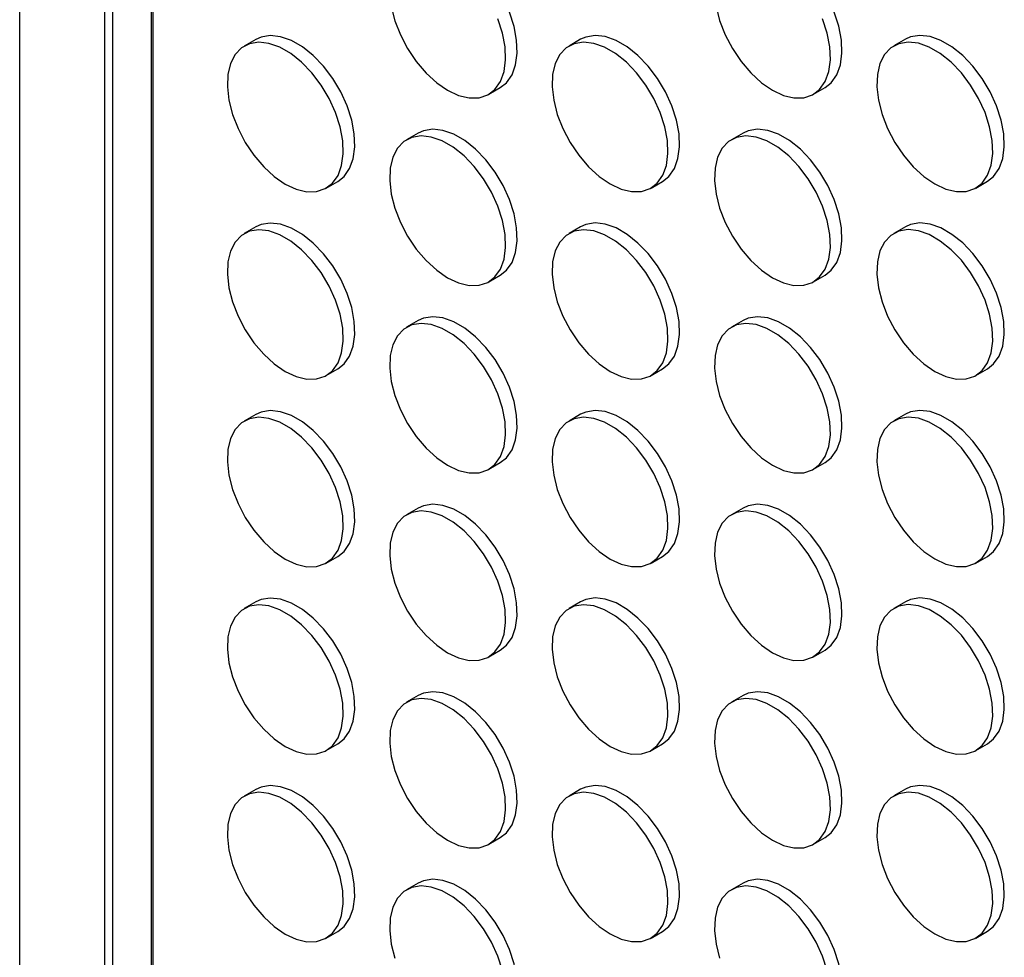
# Model space of a CAD drawing. Header units: millimetres. Extents: x 57 to 2457, y 57 to 1886.
# Tile 6 of 38: x 1918 to 2039, y 892 to 1006. Entities that reach past the tile are written whole.
import ezdxf

# ---------------------------------------------------------------- set-up
doc = ezdxf.new("R2010")
doc.units = ezdxf.units.MM
doc.header["$LTSCALE"] = 9

msp = doc.modelspace()

# ---------------------------------------------------------------- linework, layer by layer
for p, q in [((1918.49, 793.442), (1918.49, 1846.126)), ((1928.88, 799.442), (1928.88, 1815.142)), ((1929.81, 1812.402), (1929.81, 799.98)), ((1934.506, 1800.477), (1934.506, 802.692)), ((1934.754, 802.835), (1934.754, 1798.362)), ((1947.291, 1003.874), (1945.876, 1003.058)), ((1986.889, 1003.878), (1985.474, 1003.062)), ((2026.487, 1003.882), (2025.072, 1003.065)), ((1975.675, 997.17), (1977.089, 997.987)), ((2015.272, 997.174), (2016.687, 997.99)), ((1967.09, 992.445), (1965.675, 991.628)), ((2006.688, 992.448), (2005.273, 991.632)), ((1955.876, 985.737), (1957.29, 986.553)), ((1995.474, 985.741), (1996.888, 986.557)), ((2035.071, 985.744), (2036.486, 986.561)), ((1947.291, 981.011), (1945.876, 980.195)), ((1986.889, 981.015), (1985.474, 980.198)), ((2026.487, 981.019), (2025.072, 980.202)), ((1975.675, 974.307), (1977.089, 975.124)), ((2015.272, 974.311), (2016.687, 975.127)), ((1967.09, 969.581), (1965.675, 968.765)), ((2006.688, 969.585), (2005.273, 968.769)), ((1955.876, 962.874), (1957.29, 963.69)), ((1995.474, 962.877), (1996.888, 963.694)), ((2035.071, 962.881), (2036.486, 963.698)), ((1947.291, 958.148), (1945.876, 957.332)), ((1986.889, 958.152), (1985.474, 957.335)), ((2026.487, 958.155), (2025.072, 957.339)), ((1975.675, 951.444), (1977.089, 952.26)), ((2015.272, 951.448), (2016.687, 952.264)), ((1967.09, 946.718), (1965.675, 945.902)), ((2006.688, 946.722), (2005.273, 945.906)), ((1955.876, 940.011), (1957.29, 940.827)), ((1995.474, 940.014), (1996.888, 940.831)), ((2035.071, 940.018), (2036.486, 940.834)), ((1947.291, 935.285), (1945.876, 934.468)), ((1986.889, 935.289), (1985.474, 934.472)), ((2026.487, 935.292), (2025.072, 934.476)), ((1975.675, 928.581), (1977.089, 929.397)), ((2015.272, 928.585), (2016.687, 929.401)), ((1967.09, 923.855), (1965.675, 923.039)), ((2006.688, 923.859), (2005.273, 923.042)), ((1955.876, 917.147), (1957.29, 917.964)), ((1995.474, 917.151), (1996.888, 917.968)), ((2035.071, 917.155), (2036.486, 917.971)), ((1947.291, 912.422), (1945.876, 911.605)), ((1986.889, 912.425), (1985.474, 911.609)), ((2026.487, 912.429), (2025.072, 911.613)), ((1975.675, 905.718), (1977.089, 906.534)), ((2015.272, 905.721), (2016.687, 906.538)), ((1967.09, 900.992), (1965.675, 900.176)), ((2006.688, 900.996), (2005.273, 900.179)), ((1955.876, 894.284), (1957.29, 895.101)), ((1995.474, 894.288), (1996.888, 895.104)), ((2035.071, 894.292), (2036.486, 895.108))]:
    msp.add_line(p, q)
at = {"flags": 128}
for points in [[(1977.089, 997.987), (1977.849, 998.586), (1978.521, 999.542), (1978.961, 1000.755), (1979.152, 1002.181), (1979.088, 1003.769), (1978.771, 1005.46), (1978.213, 1007.195), (1977.433, 1008.909), (1976.46, 1010.542), (1975.329, 1012.034), (1974.081, 1013.332), (1972.761, 1014.388), (1971.417, 1015.164), (1970.097, 1015.632), (1968.849, 1015.775), (1967.718, 1015.589), (1967.09, 1015.308)], [(2016.687, 997.99), (2017.447, 998.589), (2018.119, 999.546), (2018.559, 1000.759), (2018.75, 1002.185), (2018.686, 1003.772), (2018.369, 1005.464), (2017.811, 1007.198), (2017.031, 1008.913), (2016.058, 1010.546), (2014.927, 1012.038), (2013.679, 1013.335), (2012.359, 1014.391), (2011.015, 1015.167), (2009.695, 1015.636), (2008.447, 1015.779), (2007.316, 1015.593), (2006.688, 1015.311)], [(1963.803, 1007.873), (1964.243, 1006.152), (1964.915, 1004.419), (1965.795, 1002.738), (1966.852, 1001.168), (1968.047, 999.767), (1969.337, 998.585), (1970.675, 997.665)], [(2003.401, 1007.876), (2003.841, 1006.156), (2004.513, 1004.423), (2005.393, 1002.742), (2006.45, 1001.172), (2007.645, 999.771), (2008.935, 998.589), (2010.273, 997.669)], [(1970.675, 997.665), (1972.013, 997.04), (1973.303, 996.733), (1974.498, 996.755), (1975.555, 997.104), (1976.435, 997.769), (1977.107, 998.726), (1977.547, 999.939), (1977.738, 1001.365), (1977.674, 1002.952), (1977.357, 1004.644), (1976.799, 1006.378)], [(2010.273, 997.669), (2011.611, 997.044), (2012.901, 996.737), (2014.096, 996.758), (2015.152, 997.108), (2016.033, 997.773), (2016.705, 998.729), (2017.145, 999.942), (2017.336, 1001.369), (2017.272, 1002.956), (2016.955, 1004.648), (2016.397, 1006.382)], [(1957.29, 986.553), (1958.05, 987.152), (1958.722, 988.109), (1959.162, 989.322), (1959.353, 990.748), (1959.289, 992.335), (1958.972, 994.027), (1958.414, 995.761), (1957.634, 997.476), (1956.661, 999.109), (1955.53, 1000.601), (1954.282, 1001.898), (1952.962, 1002.954), (1951.618, 1003.73), (1950.298, 1004.198), (1949.05, 1004.342), (1947.919, 1004.156), (1947.291, 1003.874)], [(1996.888, 986.557), (1997.648, 987.156), (1998.32, 988.112), (1998.76, 989.325), (1998.951, 990.752), (1998.887, 992.339), (1998.57, 994.031), (1998.012, 995.765), (1997.232, 997.48), (1996.259, 999.113), (1995.128, 1000.605), (1993.88, 1001.902), (1992.56, 1002.958), (1991.216, 1003.734), (1989.896, 1004.202), (1988.648, 1004.346), (1987.517, 1004.159), (1986.889, 1003.878)], [(2036.486, 986.561), (2037.246, 987.16), (2037.918, 988.116), (2038.358, 989.329), (2038.549, 990.755), (2038.485, 992.343), (2038.168, 994.034), (2037.61, 995.769), (2036.83, 997.483), (2035.857, 999.116), (2034.726, 1000.608), (2033.478, 1001.906), (2032.158, 1002.962), (2030.814, 1003.738), (2029.494, 1004.206), (2028.246, 1004.349), (2027.115, 1004.163), (2026.487, 1003.882)], [(1950.876, 986.232), (1952.214, 985.607), (1953.504, 985.3), (1954.699, 985.321), (1955.756, 985.671), (1956.636, 986.336), (1957.308, 987.292), (1957.748, 988.505), (1957.939, 989.931), (1957.875, 991.519), (1957.558, 993.21), (1957, 994.945), (1956.22, 996.66), (1955.247, 998.292), (1954.116, 999.785), (1952.868, 1001.082), (1951.548, 1002.138), (1950.204, 1002.914), (1948.884, 1003.382), (1947.636, 1003.526), (1946.505, 1003.339), (1945.532, 1002.83), (1944.752, 1002.015), (1944.194, 1000.925), (1943.877, 999.6), (1943.813, 998.086), (1944.004, 996.439), (1944.444, 994.718), (1945.116, 992.986), (1945.996, 991.305), (1947.053, 989.735), (1948.248, 988.334), (1949.538, 987.152), (1950.876, 986.232)], [(1990.474, 986.236), (1991.812, 985.611), (1993.102, 985.303), (1994.297, 985.325), (1995.354, 985.675), (1996.234, 986.34), (1996.906, 987.296), (1997.346, 988.509), (1997.537, 989.935), (1997.473, 991.523), (1997.156, 993.214), (1996.598, 994.949), (1995.818, 996.663), (1994.845, 998.296), (1993.714, 999.788), (1992.466, 1001.086), (1991.146, 1002.141), (1989.802, 1002.917), (1988.482, 1003.386), (1987.234, 1003.529), (1986.103, 1003.343), (1985.13, 1002.833), (1984.35, 1002.019), (1983.792, 1000.929), (1983.475, 999.604), (1983.411, 998.09), (1983.602, 996.443), (1984.042, 994.722), (1984.714, 992.99), (1985.594, 991.308), (1986.651, 989.739), (1987.846, 988.338), (1989.136, 987.156), (1990.474, 986.236)], [(2030.072, 986.239), (2031.41, 985.614), (2032.7, 985.307), (2033.895, 985.329), (2034.951, 985.678), (2035.832, 986.343), (2036.504, 987.3), (2036.944, 988.513), (2037.135, 989.939), (2037.071, 991.526), (2036.754, 993.218), (2036.196, 994.952), (2035.416, 996.667), (2034.443, 998.3), (2033.312, 999.792), (2032.064, 1001.089), (2030.744, 1002.145), (2029.4, 1002.921), (2028.08, 1003.389), (2026.832, 1003.533), (2025.701, 1003.347), (2024.728, 1002.837), (2023.948, 1002.023), (2023.39, 1000.933), (2023.073, 999.607), (2023.009, 998.094), (2023.2, 996.447), (2023.64, 994.726), (2024.312, 992.993), (2025.192, 991.312), (2026.249, 989.742), (2027.444, 988.341), (2028.734, 987.159), (2030.072, 986.239)], [(1977.089, 975.124), (1977.849, 975.722), (1978.521, 976.679), (1978.961, 977.892), (1979.152, 979.318), (1979.088, 980.906), (1978.771, 982.597), (1978.213, 984.332), (1977.433, 986.046), (1976.46, 987.679), (1975.329, 989.171), (1974.081, 990.469), (1972.761, 991.524), (1971.417, 992.3), (1970.097, 992.769), (1968.849, 992.912), (1967.718, 992.726), (1967.09, 992.445)], [(2016.687, 975.127), (2017.447, 975.726), (2018.119, 976.683), (2018.559, 977.896), (2018.75, 979.322), (2018.686, 980.909), (2018.369, 982.601), (2017.811, 984.335), (2017.031, 986.05), (2016.058, 987.683), (2014.927, 989.175), (2013.679, 990.472), (2012.359, 991.528), (2011.015, 992.304), (2009.695, 992.772), (2008.447, 992.916), (2007.316, 992.73), (2006.688, 992.448)], [(1970.675, 974.802), (1972.013, 974.177), (1973.303, 973.87), (1974.498, 973.892), (1975.555, 974.241), (1976.435, 974.906), (1977.107, 975.862), (1977.547, 977.076), (1977.738, 978.502), (1977.674, 980.089), (1977.357, 981.781), (1976.799, 983.515), (1976.019, 985.23), (1975.046, 986.863), (1973.915, 988.355), (1972.667, 989.652), (1971.347, 990.708), (1970.003, 991.484), (1968.683, 991.952), (1967.435, 992.096), (1966.304, 991.909), (1965.331, 991.4), (1964.551, 990.585), (1963.993, 989.496), (1963.676, 988.17), (1963.612, 986.656), (1963.803, 985.01), (1964.243, 983.289), (1964.915, 981.556), (1965.795, 979.875), (1966.852, 978.305), (1968.047, 976.904), (1969.337, 975.722), (1970.675, 974.802)], [(2010.273, 974.806), (2011.611, 974.181), (2012.901, 973.874), (2014.096, 973.895), (2015.152, 974.245), (2016.033, 974.91), (2016.705, 975.866), (2017.145, 977.079), (2017.336, 978.505), (2017.272, 980.093), (2016.955, 981.784), (2016.397, 983.519), (2015.617, 985.234), (2014.644, 986.866), (2013.513, 988.359), (2012.265, 989.656), (2010.945, 990.712), (2009.601, 991.488), (2008.281, 991.956), (2007.033, 992.1), (2005.902, 991.913), (2004.929, 991.404), (2004.149, 990.589), (2003.591, 989.499), (2003.274, 988.174), (2003.21, 986.66), (2003.401, 985.013), (2003.841, 983.292), (2004.513, 981.56), (2005.393, 979.879), (2006.45, 978.309), (2007.645, 976.908), (2008.935, 975.726), (2010.273, 974.806)], [(1957.29, 963.69), (1958.05, 964.289), (1958.722, 965.245), (1959.162, 966.459), (1959.353, 967.885), (1959.289, 969.472), (1958.972, 971.164), (1958.414, 972.898), (1957.634, 974.613), (1956.661, 976.246), (1955.53, 977.738), (1954.282, 979.035), (1952.962, 980.091), (1951.618, 980.867), (1950.298, 981.335), (1949.05, 981.479), (1947.919, 981.292), (1947.291, 981.011)], [(1996.888, 963.694), (1997.648, 964.293), (1998.32, 965.249), (1998.76, 966.462), (1998.951, 967.888), (1998.887, 969.476), (1998.57, 971.167), (1998.012, 972.902), (1997.232, 974.617), (1996.259, 976.249), (1995.128, 977.742), (1993.88, 979.039), (1992.56, 980.095), (1991.216, 980.871), (1989.896, 981.339), (1988.648, 981.483), (1987.517, 981.296), (1986.889, 981.015)], [(2036.486, 963.698), (2037.246, 964.296), (2037.918, 965.253), (2038.358, 966.466), (2038.549, 967.892), (2038.485, 969.48), (2038.168, 971.171), (2037.61, 972.906), (2036.83, 974.62), (2035.857, 976.253), (2034.726, 977.745), (2033.478, 979.043), (2032.158, 980.098), (2030.814, 980.874), (2029.494, 981.343), (2028.246, 981.486), (2027.115, 981.3), (2026.487, 981.019)], [(1950.876, 963.369), (1952.214, 962.744), (1953.504, 962.437), (1954.699, 962.458), (1955.756, 962.808), (1956.636, 963.473), (1957.308, 964.429), (1957.748, 965.642), (1957.939, 967.068), (1957.875, 968.656), (1957.558, 970.347), (1957, 972.082), (1956.22, 973.796), (1955.247, 975.429), (1954.116, 976.921), (1952.868, 978.219), (1951.548, 979.275), (1950.204, 980.051), (1948.884, 980.519), (1947.636, 980.662), (1946.505, 980.476), (1945.532, 979.966), (1944.752, 979.152), (1944.194, 978.062), (1943.877, 976.737), (1943.813, 975.223), (1944.004, 973.576), (1944.444, 971.855), (1945.116, 970.123), (1945.996, 968.442), (1947.053, 966.872), (1948.248, 965.471), (1949.538, 964.289), (1950.876, 963.369)], [(1990.474, 963.372), (1991.812, 962.748), (1993.102, 962.44), (1994.297, 962.462), (1995.354, 962.811), (1996.234, 963.476), (1996.906, 964.433), (1997.346, 965.646), (1997.537, 967.072), (1997.473, 968.659), (1997.156, 970.351), (1996.598, 972.085), (1995.818, 973.8), (1994.845, 975.433), (1993.714, 976.925), (1992.466, 978.223), (1991.146, 979.278), (1989.802, 980.054), (1988.482, 980.523), (1987.234, 980.666), (1986.103, 980.48), (1985.13, 979.97), (1984.35, 979.156), (1983.792, 978.066), (1983.475, 976.74), (1983.411, 975.227), (1983.602, 973.58), (1984.042, 971.859), (1984.714, 970.127), (1985.594, 968.445), (1986.651, 966.876), (1987.846, 965.475), (1989.136, 964.293), (1990.474, 963.372)], [(2030.072, 963.376), (2031.41, 962.751), (2032.7, 962.444), (2033.895, 962.466), (2034.951, 962.815), (2035.832, 963.48), (2036.504, 964.436), (2036.944, 965.65), (2037.135, 967.076), (2037.071, 968.663), (2036.754, 970.355), (2036.196, 972.089), (2035.416, 973.804), (2034.443, 975.437), (2033.312, 976.929), (2032.064, 978.226), (2030.744, 979.282), (2029.4, 980.058), (2028.08, 980.526), (2026.832, 980.67), (2025.701, 980.483), (2024.728, 979.974), (2023.948, 979.159), (2023.39, 978.07), (2023.073, 976.744), (2023.009, 975.231), (2023.2, 973.584), (2023.64, 971.863), (2024.312, 970.13), (2025.192, 968.449), (2026.249, 966.879), (2027.444, 965.478), (2028.734, 964.296), (2030.072, 963.376)], [(1970.675, 951.939), (1972.013, 951.314), (1973.303, 951.007), (1974.498, 951.028), (1975.555, 951.378), (1976.435, 952.043), (1977.107, 952.999), (1977.547, 954.212), (1977.738, 955.639), (1977.674, 957.226), (1977.357, 958.918), (1976.799, 960.652), (1976.019, 962.367), (1975.046, 964), (1973.915, 965.492), (1972.667, 966.789), (1971.347, 967.845), (1970.003, 968.621), (1968.683, 969.089), (1967.435, 969.233), (1966.304, 969.046), (1965.331, 968.537), (1964.551, 967.722), (1963.993, 966.633), (1963.676, 965.307), (1963.612, 963.793), (1963.803, 962.146), (1964.243, 960.426), (1964.915, 958.693), (1965.795, 957.012), (1966.852, 955.442), (1968.047, 954.041), (1969.337, 952.859), (1970.675, 951.939)], [(1977.089, 952.26), (1977.849, 952.859), (1978.521, 953.816), (1978.961, 955.029), (1979.152, 956.455), (1979.088, 958.042), (1978.771, 959.734), (1978.213, 961.468), (1977.433, 963.183), (1976.46, 964.816), (1975.329, 966.308), (1974.081, 967.605), (1972.761, 968.661), (1971.417, 969.437), (1970.097, 969.906), (1968.849, 970.049), (1967.718, 969.863), (1967.09, 969.581)], [(2010.273, 951.943), (2011.611, 951.318), (2012.901, 951.011), (2014.096, 951.032), (2015.152, 951.382), (2016.033, 952.047), (2016.705, 953.003), (2017.145, 954.216), (2017.336, 955.642), (2017.272, 957.23), (2016.955, 958.921), (2016.397, 960.656), (2015.617, 962.37), (2014.644, 964.003), (2013.513, 965.495), (2012.265, 966.793), (2010.945, 967.849), (2009.601, 968.625), (2008.281, 969.093), (2007.033, 969.236), (2005.902, 969.05), (2004.929, 968.54), (2004.149, 967.726), (2003.591, 966.636), (2003.274, 965.311), (2003.21, 963.797), (2003.401, 962.15), (2003.841, 960.429), (2004.513, 958.697), (2005.393, 957.016), (2006.45, 955.446), (2007.645, 954.045), (2008.935, 952.863), (2010.273, 951.943)], [(2016.687, 952.264), (2017.447, 952.863), (2018.119, 953.819), (2018.559, 955.033), (2018.75, 956.459), (2018.686, 958.046), (2018.369, 959.738), (2017.811, 961.472), (2017.031, 963.187), (2016.058, 964.82), (2014.927, 966.312), (2013.679, 967.609), (2012.359, 968.665), (2011.015, 969.441), (2009.695, 969.909), (2008.447, 970.053), (2007.316, 969.866), (2006.688, 969.585)], [(1957.29, 940.827), (1958.05, 941.426), (1958.722, 942.382), (1959.162, 943.595), (1959.353, 945.022), (1959.289, 946.609), (1958.972, 948.301), (1958.414, 950.035), (1957.634, 951.75), (1956.661, 953.383), (1955.53, 954.875), (1954.282, 956.172), (1952.962, 957.228), (1951.618, 958.004), (1950.298, 958.472), (1949.05, 958.616), (1947.919, 958.429), (1947.291, 958.148)], [(1996.888, 940.831), (1997.648, 941.43), (1998.32, 942.386), (1998.76, 943.599), (1998.951, 945.025), (1998.887, 946.613), (1998.57, 948.304), (1998.012, 950.039), (1997.232, 951.753), (1996.259, 953.386), (1995.128, 954.878), (1993.88, 956.176), (1992.56, 957.232), (1991.216, 958.008), (1989.896, 958.476), (1988.648, 958.619), (1987.517, 958.433), (1986.889, 958.152)], [(2036.486, 940.834), (2037.246, 941.433), (2037.918, 942.39), (2038.358, 943.603), (2038.549, 945.029), (2038.485, 946.616), (2038.168, 948.308), (2037.61, 950.042), (2036.83, 951.757), (2035.857, 953.39), (2034.726, 954.882), (2033.478, 956.179), (2032.158, 957.235), (2030.814, 958.011), (2029.494, 958.48), (2028.246, 958.623), (2027.115, 958.437), (2026.487, 958.155)], [(1950.876, 940.506), (1952.214, 939.881), (1953.504, 939.573), (1954.699, 939.595), (1955.756, 939.945), (1956.636, 940.61), (1957.308, 941.566), (1957.748, 942.779), (1957.939, 944.205), (1957.875, 945.793), (1957.558, 947.484), (1957, 949.219), (1956.22, 950.933), (1955.247, 952.566), (1954.116, 954.058), (1952.868, 955.356), (1951.548, 956.411), (1950.204, 957.187), (1948.884, 957.656), (1947.636, 957.799), (1946.505, 957.613), (1945.532, 957.103), (1944.752, 956.289), (1944.194, 955.199), (1943.877, 953.874), (1943.813, 952.36), (1944.004, 950.713), (1944.444, 948.992), (1945.116, 947.26), (1945.996, 945.578), (1947.053, 944.009), (1948.248, 942.608), (1949.538, 941.426), (1950.876, 940.506)], [(1990.474, 940.509), (1991.812, 939.884), (1993.102, 939.577), (1994.297, 939.599), (1995.354, 939.948), (1996.234, 940.613), (1996.906, 941.57), (1997.346, 942.783), (1997.537, 944.209), (1997.473, 945.796), (1997.156, 947.488), (1996.598, 949.222), (1995.818, 950.937), (1994.845, 952.57), (1993.714, 954.062), (1992.466, 955.359), (1991.146, 956.415), (1989.802, 957.191), (1988.482, 957.659), (1987.234, 957.803), (1986.103, 957.617), (1985.13, 957.107), (1984.35, 956.293), (1983.792, 955.203), (1983.475, 953.877), (1983.411, 952.364), (1983.602, 950.717), (1984.042, 948.996), (1984.714, 947.263), (1985.594, 945.582), (1986.651, 944.012), (1987.846, 942.611), (1989.136, 941.429), (1990.474, 940.509)], [(2030.072, 940.513), (2031.41, 939.888), (2032.7, 939.581), (2033.895, 939.602), (2034.951, 939.952), (2035.832, 940.617), (2036.504, 941.573), (2036.944, 942.786), (2037.135, 944.213), (2037.071, 945.8), (2036.754, 947.492), (2036.196, 949.226), (2035.416, 950.941), (2034.443, 952.574), (2033.312, 954.066), (2032.064, 955.363), (2030.744, 956.419), (2029.4, 957.195), (2028.08, 957.663), (2026.832, 957.807), (2025.701, 957.62), (2024.728, 957.111), (2023.948, 956.296), (2023.39, 955.207), (2023.073, 953.881), (2023.009, 952.367), (2023.2, 950.72), (2023.64, 949), (2024.312, 947.267), (2025.192, 945.586), (2026.249, 944.016), (2027.444, 942.615), (2028.734, 941.433), (2030.072, 940.513)], [(1970.675, 929.076), (1972.013, 928.451), (1973.303, 928.144), (1974.498, 928.165), (1975.555, 928.515), (1976.435, 929.18), (1977.107, 930.136), (1977.547, 931.349), (1977.738, 932.775), (1977.674, 934.363), (1977.357, 936.054), (1976.799, 937.789), (1976.019, 939.504), (1975.046, 941.136), (1973.915, 942.629), (1972.667, 943.926), (1971.347, 944.982), (1970.003, 945.758), (1968.683, 946.226), (1967.435, 946.37), (1966.304, 946.183), (1965.331, 945.674), (1964.551, 944.859), (1963.993, 943.769), (1963.676, 942.444), (1963.612, 940.93), (1963.803, 939.283), (1964.243, 937.562), (1964.915, 935.83), (1965.795, 934.149), (1966.852, 932.579), (1968.047, 931.178), (1969.337, 929.996), (1970.675, 929.076)], [(1977.089, 929.397), (1977.849, 929.996), (1978.521, 930.953), (1978.961, 932.166), (1979.152, 933.592), (1979.088, 935.179), (1978.771, 936.871), (1978.213, 938.605), (1977.433, 940.32), (1976.46, 941.953), (1975.329, 943.445), (1974.081, 944.742), (1972.761, 945.798), (1971.417, 946.574), (1970.097, 947.042), (1968.849, 947.186), (1967.718, 947), (1967.09, 946.718)], [(2010.273, 929.08), (2011.611, 928.455), (2012.901, 928.147), (2014.096, 928.169), (2015.152, 928.519), (2016.033, 929.184), (2016.705, 930.14), (2017.145, 931.353), (2017.336, 932.779), (2017.272, 934.367), (2016.955, 936.058), (2016.397, 937.793), (2015.617, 939.507), (2014.644, 941.14), (2013.513, 942.632), (2012.265, 943.93), (2010.945, 944.985), (2009.601, 945.761), (2008.281, 946.23), (2007.033, 946.373), (2005.902, 946.187), (2004.929, 945.677), (2004.149, 944.863), (2003.591, 943.773), (2003.274, 942.448), (2003.21, 940.934), (2003.401, 939.287), (2003.841, 937.566), (2004.513, 935.834), (2005.393, 934.152), (2006.45, 932.583), (2007.645, 931.182), (2008.935, 930), (2010.273, 929.08)], [(2016.687, 929.401), (2017.447, 930), (2018.119, 930.956), (2018.559, 932.169), (2018.75, 933.596), (2018.686, 935.183), (2018.369, 936.875), (2017.811, 938.609), (2017.031, 940.324), (2016.058, 941.957), (2014.927, 943.449), (2013.679, 944.746), (2012.359, 945.802), (2011.015, 946.578), (2009.695, 947.046), (2008.447, 947.19), (2007.316, 947.003), (2006.688, 946.722)], [(1957.29, 917.964), (1958.05, 918.563), (1958.722, 919.519), (1959.162, 920.732), (1959.353, 922.158), (1959.289, 923.746), (1958.972, 925.437), (1958.414, 927.172), (1957.634, 928.887), (1956.661, 930.519), (1955.53, 932.012), (1954.282, 933.309), (1952.962, 934.365), (1951.618, 935.141), (1950.298, 935.609), (1949.05, 935.753), (1947.919, 935.566), (1947.291, 935.285)], [(1996.888, 917.968), (1997.648, 918.566), (1998.32, 919.523), (1998.76, 920.736), (1998.951, 922.162), (1998.887, 923.75), (1998.57, 925.441), (1998.012, 927.176), (1997.232, 928.89), (1996.259, 930.523), (1995.128, 932.015), (1993.88, 933.313), (1992.56, 934.368), (1991.216, 935.144), (1989.896, 935.613), (1988.648, 935.756), (1987.517, 935.57), (1986.889, 935.289)], [(2036.486, 917.971), (2037.246, 918.57), (2037.918, 919.527), (2038.358, 920.74), (2038.549, 922.166), (2038.485, 923.753), (2038.168, 925.445), (2037.61, 927.179), (2036.83, 928.894), (2035.857, 930.527), (2034.726, 932.019), (2033.478, 933.316), (2032.158, 934.372), (2030.814, 935.148), (2029.494, 935.616), (2028.246, 935.76), (2027.115, 935.574), (2026.487, 935.292)], [(1950.876, 917.642), (1952.214, 917.018), (1953.504, 916.71), (1954.699, 916.732), (1955.756, 917.081), (1956.636, 917.746), (1957.308, 918.703), (1957.748, 919.916), (1957.939, 921.342), (1957.875, 922.929), (1957.558, 924.621), (1957, 926.355), (1956.22, 928.07), (1955.247, 929.703), (1954.116, 931.195), (1952.868, 932.493), (1951.548, 933.548), (1950.204, 934.324), (1948.884, 934.793), (1947.636, 934.936), (1946.505, 934.75), (1945.532, 934.24), (1944.752, 933.426), (1944.194, 932.336), (1943.877, 931.01), (1943.813, 929.497), (1944.004, 927.85), (1944.444, 926.129), (1945.116, 924.397), (1945.996, 922.715), (1947.053, 921.146), (1948.248, 919.745), (1949.538, 918.563), (1950.876, 917.642)], [(1990.474, 917.646), (1991.812, 917.021), (1993.102, 916.714), (1994.297, 916.736), (1995.354, 917.085), (1996.234, 917.75), (1996.906, 918.706), (1997.346, 919.92), (1997.537, 921.346), (1997.473, 922.933), (1997.156, 924.625), (1996.598, 926.359), (1995.818, 928.074), (1994.845, 929.707), (1993.714, 931.199), (1992.466, 932.496), (1991.146, 933.552), (1989.802, 934.328), (1988.482, 934.796), (1987.234, 934.94), (1986.103, 934.753), (1985.13, 934.244), (1984.35, 933.429), (1983.792, 932.34), (1983.475, 931.014), (1983.411, 929.5), (1983.602, 927.854), (1984.042, 926.133), (1984.714, 924.4), (1985.594, 922.719), (1986.651, 921.149), (1987.846, 919.748), (1989.136, 918.566), (1990.474, 917.646)], [(2030.072, 917.65), (2031.41, 917.025), (2032.7, 916.718), (2033.895, 916.739), (2034.951, 917.089), (2035.832, 917.754), (2036.504, 918.71), (2036.944, 919.923), (2037.135, 921.349), (2037.071, 922.937), (2036.754, 924.628), (2036.196, 926.363), (2035.416, 928.078), (2034.443, 929.71), (2033.312, 931.203), (2032.064, 932.5), (2030.744, 933.556), (2029.4, 934.332), (2028.08, 934.8), (2026.832, 934.944), (2025.701, 934.757), (2024.728, 934.248), (2023.948, 933.433), (2023.39, 932.343), (2023.073, 931.018), (2023.009, 929.504), (2023.2, 927.857), (2023.64, 926.136), (2024.312, 924.404), (2025.192, 922.723), (2026.249, 921.153), (2027.444, 919.752), (2028.734, 918.57), (2030.072, 917.65)], [(1970.675, 906.213), (1972.013, 905.588), (1973.303, 905.281), (1974.498, 905.302), (1975.555, 905.652), (1976.435, 906.317), (1977.107, 907.273), (1977.547, 908.486), (1977.738, 909.912), (1977.674, 911.5), (1977.357, 913.191), (1976.799, 914.926), (1976.019, 916.64), (1975.046, 918.273), (1973.915, 919.765), (1972.667, 921.063), (1971.347, 922.119), (1970.003, 922.895), (1968.683, 923.363), (1967.435, 923.506), (1966.304, 923.32), (1965.331, 922.81), (1964.551, 921.996), (1963.993, 920.906), (1963.676, 919.581), (1963.612, 918.067), (1963.803, 916.42), (1964.243, 914.699), (1964.915, 912.967), (1965.795, 911.286), (1966.852, 909.716), (1968.047, 908.315), (1969.337, 907.133), (1970.675, 906.213)], [(1977.089, 906.534), (1977.849, 907.133), (1978.521, 908.089), (1978.961, 909.303), (1979.152, 910.729), (1979.088, 912.316), (1978.771, 914.008), (1978.213, 915.742), (1977.433, 917.457), (1976.46, 919.09), (1975.329, 920.582), (1974.081, 921.879), (1972.761, 922.935), (1971.417, 923.711), (1970.097, 924.179), (1968.849, 924.323), (1967.718, 924.136), (1967.09, 923.855)], [(2010.273, 906.216), (2011.611, 905.592), (2012.901, 905.284), (2014.096, 905.306), (2015.152, 905.655), (2016.033, 906.32), (2016.705, 907.277), (2017.145, 908.49), (2017.336, 909.916), (2017.272, 911.503), (2016.955, 913.195), (2016.397, 914.929), (2015.617, 916.644), (2014.644, 918.277), (2013.513, 919.769), (2012.265, 921.067), (2010.945, 922.122), (2009.601, 922.898), (2008.281, 923.367), (2007.033, 923.51), (2005.902, 923.324), (2004.929, 922.814), (2004.149, 922), (2003.591, 920.91), (2003.274, 919.584), (2003.21, 918.071), (2003.401, 916.424), (2003.841, 914.703), (2004.513, 912.971), (2005.393, 911.289), (2006.45, 909.72), (2007.645, 908.319), (2008.935, 907.137), (2010.273, 906.216)], [(2016.687, 906.538), (2017.447, 907.137), (2018.119, 908.093), (2018.559, 909.306), (2018.75, 910.732), (2018.686, 912.32), (2018.369, 914.011), (2017.811, 915.746), (2017.031, 917.461), (2016.058, 919.093), (2014.927, 920.586), (2013.679, 921.883), (2012.359, 922.939), (2011.015, 923.715), (2009.695, 924.183), (2008.447, 924.327), (2007.316, 924.14), (2006.688, 923.859)], [(1957.29, 895.101), (1958.05, 895.7), (1958.722, 896.656), (1959.162, 897.869), (1959.353, 899.295), (1959.289, 900.883), (1958.972, 902.574), (1958.414, 904.309), (1957.634, 906.023), (1956.661, 907.656), (1955.53, 909.148), (1954.282, 910.446), (1952.962, 911.502), (1951.618, 912.278), (1950.298, 912.746), (1949.05, 912.889), (1947.919, 912.703), (1947.291, 912.422)], [(1996.888, 895.104), (1997.648, 895.703), (1998.32, 896.66), (1998.76, 897.873), (1998.951, 899.299), (1998.887, 900.886), (1998.57, 902.578), (1998.012, 904.312), (1997.232, 906.027), (1996.259, 907.66), (1995.128, 909.152), (1993.88, 910.449), (1992.56, 911.505), (1991.216, 912.281), (1989.896, 912.75), (1988.648, 912.893), (1987.517, 912.707), (1986.889, 912.425)], [(2036.486, 895.108), (2037.246, 895.707), (2037.918, 896.663), (2038.358, 897.877), (2038.549, 899.303), (2038.485, 900.89), (2038.168, 902.582), (2037.61, 904.316), (2036.83, 906.031), (2035.857, 907.664), (2034.726, 909.156), (2033.478, 910.453), (2032.158, 911.509), (2030.814, 912.285), (2029.494, 912.753), (2028.246, 912.897), (2027.115, 912.71), (2026.487, 912.429)], [(1950.876, 894.779), (1952.214, 894.154), (1953.504, 893.847), (1954.699, 893.869), (1955.756, 894.218), (1956.636, 894.883), (1957.308, 895.84), (1957.748, 897.053), (1957.939, 898.479), (1957.875, 900.066), (1957.558, 901.758), (1957, 903.492), (1956.22, 905.207), (1955.247, 906.84), (1954.116, 908.332), (1952.868, 909.629), (1951.548, 910.685), (1950.204, 911.461), (1948.884, 911.929), (1947.636, 912.073), (1946.505, 911.887), (1945.532, 911.377), (1944.752, 910.563), (1944.194, 909.473), (1943.877, 908.147), (1943.813, 906.634), (1944.004, 904.987), (1944.444, 903.266), (1945.116, 901.533), (1945.996, 899.852), (1947.053, 898.282), (1948.248, 896.881), (1949.538, 895.699), (1950.876, 894.779)], [(1990.474, 894.783), (1991.812, 894.158), (1993.102, 893.851), (1994.297, 893.872), (1995.354, 894.222), (1996.234, 894.887), (1996.906, 895.843), (1997.346, 897.056), (1997.537, 898.483), (1997.473, 900.07), (1997.156, 901.762), (1996.598, 903.496), (1995.818, 905.211), (1994.845, 906.844), (1993.714, 908.336), (1992.466, 909.633), (1991.146, 910.689), (1989.802, 911.465), (1988.482, 911.933), (1987.234, 912.077), (1986.103, 911.89), (1985.13, 911.381), (1984.35, 910.566), (1983.792, 909.477), (1983.475, 908.151), (1983.411, 906.637), (1983.602, 904.99), (1984.042, 903.27), (1984.714, 901.537), (1985.594, 899.856), (1986.651, 898.286), (1987.846, 896.885), (1989.136, 895.703), (1990.474, 894.783)], [(2030.072, 894.787), (2031.41, 894.162), (2032.7, 893.855), (2033.895, 893.876), (2034.951, 894.226), (2035.832, 894.891), (2036.504, 895.847), (2036.944, 897.06), (2037.135, 898.486), (2037.071, 900.074), (2036.754, 901.765), (2036.196, 903.5), (2035.416, 905.214), (2034.443, 906.847), (2033.312, 908.339), (2032.064, 909.637), (2030.744, 910.693), (2029.4, 911.469), (2028.08, 911.937), (2026.832, 912.08), (2025.701, 911.894), (2024.728, 911.384), (2023.948, 910.57), (2023.39, 909.48), (2023.073, 908.155), (2023.009, 906.641), (2023.2, 904.994), (2023.64, 903.273), (2024.312, 901.541), (2025.192, 899.86), (2026.249, 898.29), (2027.444, 896.889), (2028.734, 895.707), (2030.072, 894.787)], [(1977.357, 890.328), (1976.799, 892.063), (1976.019, 893.777), (1975.046, 895.41), (1973.915, 896.902), (1972.667, 898.2), (1971.347, 899.255), (1970.003, 900.031), (1968.683, 900.5), (1967.435, 900.643), (1966.304, 900.457), (1965.331, 899.947), (1964.551, 899.133), (1963.993, 898.043), (1963.676, 896.718), (1963.612, 895.204), (1963.803, 893.557), (1964.243, 891.836)], [(1977.089, 883.671), (1977.849, 884.27), (1978.521, 885.226), (1978.961, 886.439), (1979.152, 887.866), (1979.088, 889.453), (1978.771, 891.145), (1978.213, 892.879), (1977.433, 894.594), (1976.46, 896.227), (1975.329, 897.719), (1974.081, 899.016), (1972.761, 900.072), (1971.417, 900.848), (1970.097, 901.316), (1968.849, 901.46), (1967.718, 901.273), (1967.09, 900.992)], [(2016.955, 890.332), (2016.397, 892.066), (2015.617, 893.781), (2014.644, 895.414), (2013.513, 896.906), (2012.265, 898.203), (2010.945, 899.259), (2009.601, 900.035), (2008.281, 900.503), (2007.033, 900.647), (2005.902, 900.461), (2004.929, 899.951), (2004.149, 899.137), (2003.591, 898.047), (2003.274, 896.721), (2003.21, 895.208), (2003.401, 893.561), (2003.841, 891.84)], [(2016.687, 883.675), (2017.447, 884.274), (2018.119, 885.23), (2018.559, 886.443), (2018.75, 887.869), (2018.686, 889.457), (2018.369, 891.148), (2017.811, 892.883), (2017.031, 894.597), (2016.058, 896.23), (2014.927, 897.722), (2013.679, 899.02), (2012.359, 900.076), (2011.015, 900.852), (2009.695, 901.32), (2008.447, 901.463), (2007.316, 901.277), (2006.688, 900.996)]]:
    msp.add_lwpolyline(points, dxfattribs=at)

doc.saveas('drawing.dxf')
